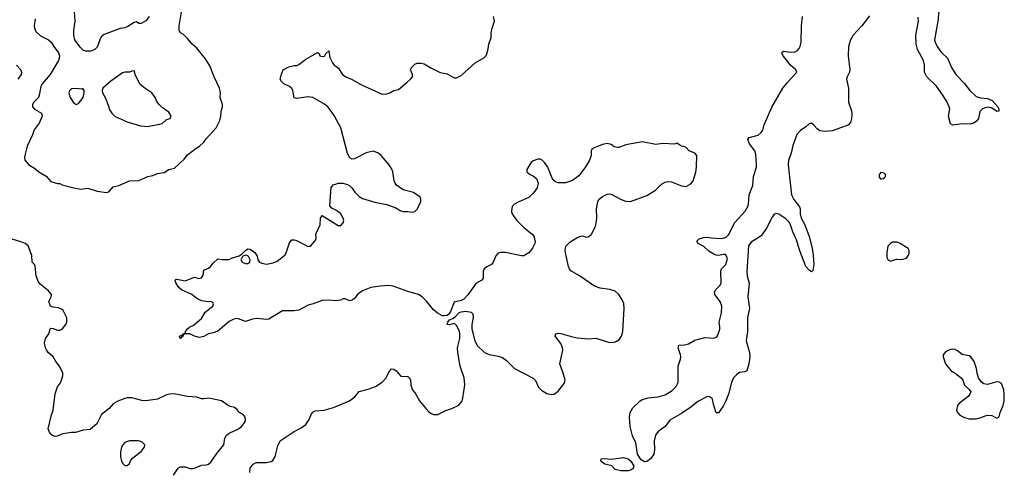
# Model space of a CAD drawing. Header units: inches. Extents: x 1839270 to 1929235, y 762242 to 910350.
# Tile 16 of 256: x 1866343 to 1874834, y 767974 to 771883. Entities that reach past the tile are written whole.
import ezdxf

# ---------------------------------------------------------------- set-up
doc = ezdxf.new("R2010")
doc.units = ezdxf.units.IN
doc.header["$MEASUREMENT"] = 0
for name, color, linetype in [('B8766', 7, 'Continuous'), ('B8767', 7, 'Continuous'), ('B8776', 7, 'Continuous'), ('B8777', 7, 'Continuous')]:
    doc.layers.add(name, color=color, linetype=linetype)

msp = doc.modelspace()

# ---------------------------------------------------------------- linework, layer by layer
at = {"layer": 'B8766', "color": 5}
for points, elevation in [([(1870000, 769326.7), (1869990, 769326), (1869947.2, 769347.2), (1869910, 769377.2), (1869853.2, 769450), (1869813.2, 769490), (1869782, 769510), (1869690, 769535.6), (1869562.6, 769582.6), (1869526.4, 769586.4), (1869450, 769582.4), (1869371.3, 769568.7), (1869298, 769542), (1869256.3, 769510), (1869227.3, 769472.7), (1869210, 769459.5), (1869190, 769456.2), (1869150, 769471.8), (1869130, 769472), (1869110, 769462), (1869070, 769456.2), (1869010, 769460.5), (1868950, 769457.6), (1868872.3, 769427.7), (1868830, 769417), (1868750, 769374.5), (1868710, 769367.3), (1868610, 769367.3), (1868490, 769298), (1868470, 769292.7), (1868390, 769302.7), (1868350, 769296), (1868290, 769276), (1868230, 769299), (1868210, 769301.2), (1868190, 769297.2), (1868150, 769277), (1868050, 769194), (1868010, 769178), (1867970.5, 769169.5), (1867930, 769146), (1867890, 769137.2), (1867851.3, 769148.7), (1867810, 769169.2), (1867771.1, 769168.9), (1867754, 769166), (1867752, 769150), (1867738, 769142), (1867729.3, 769129.3), (1867726, 769130), (1867722, 769150), (1867738, 769158), (1867746, 769154), (1867750, 769170.8), (1867768.7, 769171.3), (1867773.2, 769190), (1867790, 769213.4), (1867809.3, 769230), (1867838.8, 769241.2), (1867910, 769303), (1867943, 769357), (1868009.2, 769410), (1868015.1, 769430), (1868010, 769439), (1867990, 769449.2), (1867970, 769446), (1867910, 769454), (1867870, 769475.1), (1867826, 769510), (1867737.2, 769550), (1867715.1, 769570), (1867689.4, 769610), (1867684, 769630), (1867690, 769642), (1867698, 769642), (1867770, 769626.8), (1867850, 769658.8), (1867888.1, 769648.1), (1867910, 769654.8), (1867922.7, 769670), (1867929.2, 769690), (1867929.2, 769710), (1867937.2, 769722.8), (1867970, 769736.3), (1867989.6, 769750.4), (1868010, 769780.7), (1868050, 769818), (1868090, 769811), (1868150, 769811.3), (1868170, 769824.7), (1868236.4, 769843.6), (1868260.4, 769859.6), (1868288.7, 769890), (1868310, 769904.7), (1868330, 769901), (1868371.7, 769871.7), (1868390, 769841), (1868397, 769810), (1868410.6, 769790), (1868430, 769779.5), (1868470, 769770.3), (1868530, 769784), (1868562.2, 769797.8), (1868629.4, 769850), (1868641.6, 769870), (1868670, 769956), (1868690, 769980.7), (1868710, 769982), (1868730, 769976.3), (1868830, 769924.9), (1868851.8, 769928.2), (1868889.3, 769970), (1868899.5, 769990), (1868898.9, 770000)], 620), ([(1867669.6, 767950), (1867710, 768010.4), (1867730, 768020.4), (1867770, 768020.4), (1867810, 768008.2), (1867832.1, 768007.9), (1867850, 768010.5), (1867910, 768035.5), (1867950, 768037.3), (1867970, 768044), (1867990, 768062.8), (1868042.9, 768137.1), (1868104.2, 768210), (1868112.8, 768270), (1868125.9, 768294.1), (1868148.9, 768311.1), (1868229.3, 768350), (1868256, 768370), (1868286.6, 768410), (1868289.4, 768430), (1868286, 768450), (1868270, 768473.2), (1868233.2, 768493.2), (1868217.5, 768517.5), (1868194.8, 768534.8), (1868150, 768546), (1868082, 768590), (1867974.1, 768614.2), (1867930, 768607.6), (1867910.4, 768609.6), (1867870, 768623.5), (1867790, 768628.2), (1867690, 768649.7), (1867648.9, 768651.1), (1867610, 768642.9), (1867530, 768605.6), (1867431.8, 768591.8), (1867395.6, 768595.6), (1867310, 768616.9), (1867270, 768617.6), (1867250, 768611.6), (1867190, 768589.5), (1867150, 768566), (1867114.4, 768525.6), (1867048, 768472), (1867008.3, 768391.7), (1866950, 768342.7), (1866890, 768339), (1866822.5, 768317.5), (1866790, 768317), (1866714.6, 768305.4), (1866665.6, 768285.6), (1866650, 768284), (1866630, 768289), (1866618, 768298), (1866600.2, 768320.2), (1866589.2, 768350), (1866617, 768470), (1866632, 768510), (1866650, 768652), (1866670, 768712), (1866694, 768746), (1866704, 768770), (1866713.6, 768806.4), (1866714, 768830), (1866687, 768890), (1866655.1, 768930), (1866632.3, 768970), (1866589, 769010), (1866572.5, 769032.5), (1866564, 769050), (1866556, 769090), (1866565.2, 769130), (1866593.2, 769170), (1866605.6, 769214.4), (1866610, 769218), (1866630, 769216), (1866670, 769201), (1866690, 769201), (1866708, 769210), (1866742, 769250), (1866748.7, 769270), (1866748.4, 769308.4), (1866718, 769370), (1866703.1, 769383.1), (1866674.6, 769394.6), (1866630, 769399), (1866609, 769410), (1866595.3, 769450), (1866615.3, 769490), (1866618, 769510), (1866590, 769542), (1866518, 769598), (1866502, 769622), (1866486, 769670), (1866474.8, 769754.8), (1866469.4, 769769.4), (1866449.3, 769790), (1866446.3, 769846.3), (1866416, 769930), (1866389.6, 769949.6), (1866361.3, 769961.3), (1866269.7, 769989.7)], 640), ([(1868326.7, 767973.3), (1868331.2, 768008.8), (1868338, 768022), (1868354.7, 768045.3), (1868381.7, 768058.3), (1868470, 768058.9), (1868510, 768066), (1868524.5, 768075.5), (1868546.9, 768110), (1868570, 768202.8), (1868590, 768244.9), (1868710, 768327.3), (1868770, 768358.4), (1868810, 768386.4), (1868839.6, 768430), (1868859.5, 768480.5), (1868870, 768494.8), (1868890, 768504), (1868969.5, 768510.5), (1869050, 768534.8), (1869187.5, 768592.5), (1869233.3, 768626.7), (1869270, 768672.7), (1869347.7, 768692.3), (1869410, 768715.5), (1869468.3, 768751.7), (1869503.6, 768790), (1869530, 768846), (1869550, 768866.8), (1869570, 768864), (1869590, 768850.7), (1869630, 768804), (1869690, 768801), (1869704.7, 768790), (1869713.4, 768770), (1869715.5, 768730), (1869728, 768690), (1869759.3, 768650), (1869791.9, 768591.9), (1869843.8, 768523.8), (1869870, 768495.5), (1869890, 768481.6), (1869910, 768473), (1869950, 768473), (1870000, 768498.6)], 620)]:
    msp.add_lwpolyline(points, dxfattribs=dict(at, elevation=elevation))
for points, elevation in [([(1868290, 769849), (1868263.6, 769836.4), (1868251, 769810), (1868261, 769790), (1868290, 769778), (1868310, 769778), (1868326, 769790), (1868329.3, 769810), (1868317, 769837), (1868310, 769844)], 620), ([(1867366.6, 768246.6), (1867290, 768246.3), (1867250, 768231.3), (1867232.4, 768210), (1867221.6, 768190), (1867210.8, 768150.8), (1867210.8, 768110.8), (1867220.7, 768070), (1867230.7, 768050), (1867250, 768033.4), (1867270, 768033.4), (1867289.3, 768050), (1867302.3, 768077.7), (1867319.7, 768100.3), (1867390, 768154.8), (1867419, 768190), (1867422, 768210), (1867396.2, 768236.2)], 660)]:
    msp.add_lwpolyline(points, close=True, dxfattribs=dict(at, elevation=elevation))
at = {"layer": 'B8767', "color": 5}
for points, elevation in [([(1866475.8, 771890), (1866468.9, 771828.9), (1866470.3, 771810), (1866481.2, 771781.2), (1866523.4, 771743.4), (1866590.7, 771710), (1866615.5, 771690), (1866637.1, 771650), (1866677.1, 771597.1), (1866684.6, 771570), (1866683.1, 771550), (1866676.5, 771530), (1866605.8, 771410), (1866536.2, 771330), (1866526.1, 771306.1), (1866511.4, 771230), (1866503.6, 771210), (1866465.5, 771170), (1866453, 771150), (1866453.4, 771130), (1866470.6, 771110), (1866530, 771074.4), (1866535.6, 771050), (1866510.3, 770990), (1866467.7, 770932.3), (1866452.4, 770887.6), (1866408.5, 770790), (1866387.3, 770710), (1866384, 770690), (1866387.3, 770670), (1866421, 770630), (1866470, 770602), (1866508.8, 770568.8), (1866570.4, 770530.4), (1866610, 770484.9), (1866670, 770467.7), (1866690, 770466.8), (1866710, 770457.3), (1866810, 770430.8), (1866870, 770418.8), (1866930, 770427.3), (1867010, 770400.7), (1867090, 770390.8), (1867110, 770396), (1867150, 770438.8), (1867198, 770450), (1867290, 770490.8), (1867370, 770494.8), (1867448, 770530), (1867490, 770536.3), (1867530, 770555.5), (1867590, 770562), (1867630, 770588), (1867678, 770602), (1867762, 770678), (1867790, 770714.8), (1867865.6, 770774.4), (1867893.2, 770790), (1867930, 770824), (1867950, 770854), (1868037.2, 770950), (1868070, 771012), (1868078.4, 771050), (1868080.7, 771090), (1868092.3, 771130), (1868092.3, 771150), (1868072, 771210), (1868073.6, 771250), (1868065.1, 771290), (1868019.7, 771390), (1867983.8, 771483.8), (1867945.4, 771545.4), (1867870, 771636), (1867829.3, 771670), (1867790, 771721.2), (1867754, 771754), (1867729, 771770), (1867719, 771790), (1867717.2, 771830), (1867739, 771950)], 640), ([(1867460.5, 771910), (1867430, 771872.7), (1867390, 771849.6), (1867370, 771849.4), (1867350, 771865.2), (1867330, 771858.7), (1867275.6, 771824.4), (1867250, 771813.5), (1867210, 771805.4), (1867070, 771755.4), (1867046.3, 771733.7), (1867032.7, 771710), (1867010, 771644.2), (1866990, 771625.1), (1866954.8, 771610), (1866910, 771609.8), (1866890, 771619.2), (1866865.4, 771645.4), (1866819.6, 771710), (1866809.5, 771750), (1866809.6, 771790), (1866820.5, 771870), (1866816.3, 771950)], 640), ([(1868898.9, 770000), (1868897.2, 770030), (1868934, 770110), (1868938, 770170), (1868950, 770192), (1869090, 770104.7), (1869113.6, 770106.4), (1869132.9, 770127.1), (1869137.2, 770150), (1869133.2, 770170), (1869110, 770208.7), (1869070, 770239), (1869034, 770254), (1869016.4, 770276.4), (1869030, 770434), (1869044.7, 770455.3), (1869073.6, 770466.4), (1869090, 770470.8), (1869130, 770470.8), (1869170, 770458.8), (1869190, 770446.8), (1869210, 770426.8), (1869233.3, 770393.3), (1869270, 770355.5), (1869298.6, 770338.6), (1869406.1, 770306.1), (1869506.1, 770286.1), (1869579.9, 770259.9), (1869630, 770233.4), (1869650, 770227.7), (1869690, 770227.3), (1869730, 770220.7), (1869750, 770226.8), (1869773.2, 770250), (1869789.3, 770290.7), (1869802, 770310), (1869802, 770330), (1869795.3, 770350), (1869738, 770390), (1869650, 770412.3), (1869592.9, 770452.9), (1869579.5, 770470), (1869571.6, 770490), (1869560.5, 770570), (1869552.5, 770592.5), (1869530, 770629.3), (1869460.7, 770710), (1869430, 770732.8), (1869390, 770746.3), (1869330, 770733.3), (1869230, 770680.7), (1869210, 770678), (1869190, 770689.2), (1869168.5, 770728.4), (1869111, 770950), (1869055.4, 771055.4), (1869030, 771093.3), (1868998.7, 771130), (1868970, 771154.7), (1868870, 771211.6), (1868830, 771218), (1868730, 771200.9), (1868710, 771209.2), (1868697.4, 771270), (1868687.6, 771290), (1868670, 771306), (1868621.2, 771330), (1868599.3, 771350), (1868589.5, 771369.5), (1868596.5, 771403.5), (1868615.3, 771450), (1868664.1, 771475.9), (1868710, 771487.7), (1868732.5, 771487.5), (1868750, 771494.8), (1868810, 771542), (1868910, 771598.8), (1868924.7, 771590), (1868932, 771570), (1868950, 771564.9), (1868972.1, 771567.9), (1868982, 771590), (1869010, 771614), (1869016.8, 771556.8), (1869040.7, 771510), (1869056, 771490), (1869090, 771466), (1869125.5, 771410), (1869156.3, 771390), (1869210, 771367.6), (1869290, 771320.3), (1869470, 771240.4), (1869510, 771241.6), (1869535.3, 771250), (1869570, 771270.7), (1869610, 771281), (1869680.2, 771339.8), (1869714, 771370), (1869729, 771390), (1869729, 771410), (1869714, 771450), (1869722, 771470), (1869750, 771498), (1869770, 771506), (1869806.4, 771506.4), (1869830, 771501), (1869887.2, 771467.2), (1869968.1, 771428.1), (1870000, 771421.3)], 620), ([(1866316.3, 771490), (1866353, 771450), (1866359.3, 771430), (1866355.8, 771410), (1866326.7, 771370)], 620)]:
    msp.add_lwpolyline(points, dxfattribs=dict(at, elevation=elevation))
at = {"layer": 'B8767', "color": 5, "elevation": 660}
for points in [[(1867330, 771442), (1867310, 771439), (1867290.9, 771429.1), (1867250, 771429.6), (1867230, 771422.9), (1867130, 771352), (1867059.1, 771290), (1867053, 771270), (1867056.3, 771250), (1867078.8, 771210), (1867110.8, 771130), (1867114.8, 771110), (1867136.7, 771076.7), (1867166.7, 771046.7), (1867270, 771000.3), (1867385.5, 770965.5), (1867450, 770961.6), (1867470, 770966), (1867550, 770979.5), (1867570, 770987), (1867610, 771020.4), (1867639, 771030), (1867649.2, 771050), (1867630, 771085.2), (1867570, 771124), (1867547.2, 771147.2), (1867529.3, 771170), (1867512.3, 771210), (1867480.9, 771250), (1867421.2, 771290), (1867383, 771323), (1867342, 771402)], [(1866829.4, 771289.4), (1866790, 771285.2), (1866772.8, 771267.2), (1866766, 771250), (1866778, 771210), (1866810, 771160.7), (1866830, 771150.8), (1866850, 771158.8), (1866889, 771210), (1866899, 771250), (1866898, 771270), (1866887.3, 771287.3), (1866876.9, 771283.1)]]:
    msp.add_lwpolyline(points, close=True, dxfattribs=at)
at = {"layer": 'B8776', "color": 5}
for points, elevation in [([(1870000, 768498.6), (1870010, 768503.8), (1870070, 768523.7), (1870130, 768553.4), (1870154.8, 768585.3), (1870165.6, 768614.4), (1870182.6, 768730), (1870176.3, 768790), (1870141.7, 768890), (1870120.5, 769010), (1870117.6, 769050), (1870137, 769130), (1870139.3, 769170), (1870136, 769190), (1870121.2, 769221.2), (1870110, 769242), (1870096, 769256), (1870090, 769259), (1870050, 769249), (1870029, 769250), (1870035.3, 769270), (1870049.1, 769290.9), (1870078, 769302), (1870101.2, 769318.8), (1870130, 769350.8), (1870150, 769361), (1870190, 769366.8), (1870236.3, 769356.3), (1870250, 769342), (1870254.8, 769310), (1870240.7, 769250), (1870240.7, 769210), (1870267, 769110), (1870290, 769065.5), (1870350, 769008.7), (1870390, 768990.4), (1870470, 768977.1), (1870505.1, 768965.1), (1870539.5, 768939.5), (1870610.4, 768870.4), (1870770, 768787.7), (1870790, 768766.8), (1870817.3, 768710), (1870842.9, 768682.9), (1870890, 768654.4), (1870930, 768644.9), (1870952.2, 768647.8), (1870986.3, 768673.7), (1871039.4, 768740.6), (1871046, 768770), (1871030.5, 768830.5), (1871000.5, 768910), (1871025.6, 769030), (1871024.2, 769050), (1871010, 769086), (1870962, 769150), (1870966, 769170), (1870985.2, 769174.8), (1871010, 769173.4), (1871090, 769148.7), (1871150, 769135.8), (1871250, 769125.7), (1871311.7, 769131.7), (1871430, 769096.2), (1871470, 769098.6), (1871492.3, 769107.7), (1871515, 769125), (1871532.8, 769150), (1871543.5, 769190), (1871554.5, 769390), (1871551.5, 769431.5), (1871536, 769470), (1871509.6, 769509.6), (1871477.2, 769537.2), (1871431.4, 769551.4), (1871350, 769563.5), (1871301, 769581), (1871171.8, 769671.8), (1871095.2, 769715.2), (1871082.9, 769730), (1871075.1, 769750), (1871049.4, 769870), (1871047.2, 769892.8), (1871053.8, 769926.2), (1871090, 769965.5), (1871146.7, 770000)], 620), ([(1870780.9, 770000), (1870787.3, 769970), (1870784.9, 769950), (1870765.5, 769910), (1870734.8, 769870), (1870690, 769842.9), (1870670, 769842.9), (1870530, 769873.6), (1870490, 769872), (1870470, 769865.2), (1870450, 769844), (1870426.8, 769790), (1870411, 769770), (1870370, 769749.3), (1870348.5, 769731.5), (1870340.5, 769710), (1870338.8, 769650), (1870327.7, 769632.3), (1870276.3, 769603.7), (1870210.6, 769509.4), (1870172, 769470), (1870150, 769459), (1870090, 769444), (1870058, 769362), (1870042, 769338), (1870030, 769328.7), (1870000, 769326.7)], 620), ([(1872710.9, 770000), (1872650, 769962.6), (1872629.3, 769930), (1872612.1, 769707.9), (1872616, 769670), (1872632.9, 769607.1), (1872622.1, 769490), (1872636.3, 769390), (1872620.2, 769310), (1872618.8, 769190), (1872607, 769110), (1872637.3, 769010), (1872639.6, 768970), (1872631.3, 768910), (1872613.7, 768850), (1872597.7, 768842.2), (1872550, 768836.8), (1872523.2, 768816.8), (1872499.7, 768790), (1872480.2, 768750), (1872456.5, 768650), (1872431.2, 768590), (1872410, 768545.6), (1872370, 768488.7), (1872350, 768488.7), (1872328.2, 768550), (1872314.5, 768614.5), (1872290, 768629.6), (1872270, 768625.1), (1872190, 768584.4), (1872130, 768535.8), (1872050, 768481.7), (1871950, 768424.2), (1871910.2, 768369.8), (1871850, 768327.6), (1871825.4, 768294.6), (1871814.5, 768245.5), (1871817.8, 768170), (1871811, 768130), (1871782, 768090), (1871750, 768068.1), (1871730, 768064.9), (1871701.3, 768081.3), (1871670.6, 768130), (1871656.9, 768230), (1871628.3, 768290), (1871608.8, 768368.8), (1871602.3, 768450), (1871607.1, 768490), (1871630, 768531.1), (1871690, 768588.2), (1871710, 768601.5), (1871761.4, 768618.6), (1871850, 768626), (1871910, 768643.9), (1871970, 768680.2), (1872005.4, 768714.6), (1872020.8, 768750), (1872021.4, 768890), (1872041.4, 768950), (1872043.5, 768970), (1872040.9, 768990), (1872020.5, 769050), (1872028.5, 769071.5), (1872075.3, 769075.3), (1872110, 769083.6), (1872166.1, 769113.9), (1872250, 769138.9), (1872330, 769133.8), (1872342.9, 769137.1), (1872354.9, 769145.1), (1872362.4, 769157.6), (1872379.4, 769210), (1872380.7, 769230), (1872374, 769270), (1872394.9, 769350), (1872397.3, 769410), (1872383.5, 769450), (1872338, 769510), (1872335.1, 769530), (1872344.7, 769550), (1872384.2, 769590), (1872393.5, 769610), (1872388.1, 769711.9), (1872395.8, 769730), (1872431.2, 769768.8), (1872445, 769810), (1872444.2, 769830), (1872430, 769854), (1872410, 769855), (1872370, 769847.1), (1872350, 769848), (1872330, 769857.2), (1872284.9, 769884.9), (1872243.2, 769923.2), (1872193.2, 769950), (1872182.7, 769970), (1872201.2, 769990), (1872229.9, 770000)], 580), ([(1872309.2, 770000), (1872390, 769991.8), (1872418.3, 770000)], 580), ([(1873153.5, 770000), (1873176.8, 769910), (1873185.3, 769850), (1873192.6, 769767.4), (1873182.9, 769717.1), (1873170, 769706.3), (1873150, 769719.2), (1873122.9, 769750), (1873070, 769887.3), (1873042.4, 769982.4), (1873034.1, 770000)], 580)]:
    msp.add_lwpolyline(points, dxfattribs=dict(at, elevation=elevation))
for points, elevation in [([(1873870, 769962), (1873852, 769950), (1873830, 769926), (1873822, 769870), (1873822, 769830), (1873830, 769811.3), (1873842.5, 769802.5), (1873850, 769798.8), (1873870, 769804), (1873905.6, 769814.4), (1873950, 769811), (1873990, 769822), (1874009, 769850), (1874013.6, 769866.4), (1874014, 769890), (1874005.6, 769905.6), (1873935.3, 769950), (1873910, 769961.2)], 620), ([(1874390, 769037.2), (1874370, 769034), (1874330, 769017.2), (1874307.3, 768990), (1874307.3, 768970), (1874327.3, 768910), (1874376, 768850), (1874410.5, 768830.5), (1874461, 768790), (1874476, 768770), (1874490, 768726), (1874532, 768690), (1874544.7, 768670), (1874538, 768650), (1874521, 768630), (1874446.8, 768570), (1874430.6, 768550), (1874422.8, 768510), (1874430.8, 768490), (1874450, 768467.3), (1874490, 768447.7), (1874530, 768435.5), (1874590, 768437.1), (1874633.6, 768446.4), (1874670, 768462.8), (1874690, 768466.8), (1874726, 768466), (1874770, 768442), (1874790, 768454), (1874799, 768490), (1874825.2, 768550), (1874832.1, 768587.9), (1874834, 768650), (1874830, 768686), (1874810, 768742), (1874790, 768753.2), (1874770, 768756), (1874690, 768731.8), (1874658, 768738), (1874635.1, 768755.1), (1874611.3, 768791.3), (1874599.6, 768830), (1874594, 768870), (1874575.1, 768930), (1874544, 768970), (1874530, 768979.3), (1874470, 768992.3), (1874430, 769023.7), (1874410, 769033.2)], 620), ([(1871590, 767985.7), (1871527, 767987), (1871478, 767998), (1871450, 768028.7), (1871390, 768044), (1871355.3, 768070), (1871358, 768090), (1871386.8, 768093.2), (1871446.4, 768086.4), (1871550, 768101.3), (1871590, 768090.3), (1871613.7, 768070), (1871638.7, 768030), (1871632.7, 768007.3), (1871610, 767991.6)], 580)]:
    msp.add_lwpolyline(points, close=True, dxfattribs=dict(at, elevation=elevation))
at = {"layer": 'B8777', "color": 5}
for points, elevation in [([(1874273.8, 772010), (1874260.8, 771870), (1874232.9, 771710), (1874236.8, 771690), (1874255.4, 771650), (1874290, 771602), (1874343.1, 771550), (1874378, 771470), (1874414.9, 771410), (1874490, 771330.4), (1874538, 771270), (1874590, 771220.3), (1874630, 771206.7), (1874690, 771200.8), (1874730, 771185.3), (1874777.6, 771130), (1874787.7, 771110), (1874786, 771094), (1874770, 771089.7), (1874722.9, 771122.9), (1874690, 771126.8), (1874670, 771123), (1874647, 771113), (1874622, 771090), (1874610.2, 771029.8), (1874593.3, 771006.7), (1874570.1, 770989.9), (1874550, 770984.1), (1874450, 770980.6), (1874390, 770972.7), (1874370, 770984.4), (1874353.8, 771050), (1874363.1, 771110), (1874359.8, 771130), (1874341, 771170), (1874305, 771230), (1874248.5, 771310), (1874166.8, 771390), (1874144.6, 771430), (1874145.2, 771490), (1874137.4, 771530), (1874085, 771625), (1874072.8, 771670), (1874072.1, 771750), (1874095.4, 771870), (1874090, 771904.4)], 580), ([(1870000, 771421.3), (1870030, 771414.9), (1870090, 771380.5), (1870110, 771380.5), (1870150, 771402), (1870269.3, 771510), (1870346.3, 771553.7), (1870365.8, 771574.2), (1870371.9, 771588.1), (1870383.6, 771630), (1870388.2, 771671.8), (1870409.4, 771730), (1870409.5, 771770.5), (1870416, 771810), (1870436, 771870), (1870429.4, 771910)], 620), ([(1872418.3, 770000), (1872435.1, 770004.9), (1872454.5, 770025.5), (1872509.9, 770130.1), (1872598.5, 770230), (1872622.8, 770270), (1872628.9, 770291.1), (1872634, 770370), (1872666.5, 770450), (1872671.4, 770530), (1872696.5, 770610), (1872698.2, 770630), (1872690, 770722), (1872682.8, 770750), (1872636.1, 770810), (1872621.1, 770850), (1872634.2, 770865.8), (1872710, 770886.3), (1872738.2, 770910), (1872750.5, 770930), (1872764.1, 770975.9), (1872830, 771127), (1872924.7, 771290), (1872961.3, 771338.7), (1873046, 771430), (1873036, 771450), (1872990, 771491.2), (1872926.2, 771570), (1872916.3, 771590), (1872918, 771602), (1872930, 771611.6), (1872990, 771602), (1873030, 771605.8), (1873050, 771616), (1873066.1, 771633.9), (1873073.7, 771650), (1873081.7, 771690), (1873084, 771830), (1873094.7, 771910)], 580), ([(1873670, 771915.4), (1873604.7, 771830), (1873530, 771748.8), (1873508.4, 771710), (1873490.2, 771650), (1873486.6, 771570), (1873502.3, 771450), (1873500.3, 771430), (1873477.4, 771390), (1873472.8, 771370), (1873490.9, 771290), (1873491, 771170), (1873516, 771096), (1873520.1, 771070), (1873517, 771030), (1873506.4, 770993.6), (1873490, 770975.8), (1873470, 770965.5), (1873350, 770924.4), (1873290, 770916.8), (1873243.9, 770923.9), (1873218.9, 770938.9), (1873190, 770972.9), (1873170, 770988.5), (1873150, 770984), (1873122.6, 770957.5), (1873075.3, 770924.7), (1873045.8, 770890), (1873010, 770797), (1872996.5, 770730), (1872972, 770670), (1872970.2, 770630), (1872999.8, 770370), (1873019.3, 770330), (1873067.9, 770267.9), (1873074.9, 770250), (1873073.8, 770206.2), (1873081.7, 770170), (1873112.4, 770112.4), (1873150.9, 770010), (1873153.5, 770000)], 580), ([(1871146.7, 770000), (1871150, 770002), (1871190, 770016), (1871234.6, 770005.4), (1871250, 770011.3), (1871274, 770030), (1871306, 770090), (1871315.3, 770124.7), (1871320.7, 770170), (1871318, 770250), (1871327.8, 770310), (1871337.6, 770330), (1871370, 770357), (1871410, 770375.8), (1871430, 770377.6), (1871450, 770372.4), (1871530, 770330.4), (1871570, 770315.3), (1871610, 770313.7), (1871750, 770365.3), (1871826, 770410), (1871877.8, 770462.2), (1871910, 770480.3), (1871930, 770485.3), (1871962.6, 770482.6), (1872050, 770447.3), (1872090, 770441), (1872130, 770464.9), (1872150, 770491), (1872173, 770567), (1872178.7, 770610), (1872182, 770710), (1872165.2, 770730), (1872117.2, 770750), (1872090, 770778), (1872070, 770787), (1872048.7, 770790), (1872010, 770815.3), (1871990.8, 770809.2), (1871887.7, 770812.3), (1871830, 770805.2), (1871710, 770826.9), (1871570, 770803), (1871510, 770778.4), (1871498, 770778), (1871470, 770785.2), (1871444.7, 770804.7), (1871410, 770814), (1871370, 770804), (1871290, 770772.7), (1871278, 770762), (1871270.6, 770749.4), (1871270.4, 770709.6), (1871256.3, 770670), (1871224.4, 770615.6), (1871165.5, 770534.5), (1871110, 770494.5), (1871050, 770474), (1870990, 770474.5), (1870970, 770479.3), (1870951.9, 770491.9), (1870934.8, 770514.8), (1870896, 770610), (1870870, 770649), (1870849.5, 770669.5), (1870830, 770678), (1870810, 770677), (1870770, 770663.7), (1870750, 770645.2), (1870716, 770590), (1870716, 770570), (1870738, 770550), (1870772.7, 770532.7), (1870801, 770510), (1870814.8, 770470), (1870804, 770430), (1870777.3, 770390), (1870733.9, 770346.1), (1870646.8, 770310), (1870610.7, 770290), (1870590.7, 770270), (1870583, 770230), (1870587.7, 770210), (1870630, 770147.3), (1870690, 770087.3), (1870762.8, 770030), (1870778.8, 770010), (1870780.9, 770000)], 620), ([(1873034.1, 770000), (1873010.5, 770050), (1872991.1, 770111.1), (1872976.6, 770136.6), (1872950, 770163.7), (1872890, 770204.2), (1872870, 770208.4), (1872850, 770202), (1872824.9, 770170), (1872789.4, 770090.6), (1872741.3, 770018.7), (1872710.9, 770000)], 580), ([(1872229.9, 770000), (1872237.4, 770002.6), (1872270, 770004), (1872309.2, 770000)], 580)]:
    msp.add_lwpolyline(points, dxfattribs=dict(at, elevation=elevation))
at = {"layer": 'B8777', "color": 5, "elevation": 620}
msp.add_lwpolyline([(1873770, 770562), (1873758, 770550), (1873752, 770530), (1873762, 770510), (1873770, 770506), (1873790, 770511.3), (1873800.2, 770519.8), (1873808.7, 770530), (1873808, 770550), (1873790, 770559)], close=True, dxfattribs=at)

doc.saveas('drawing.dxf')
